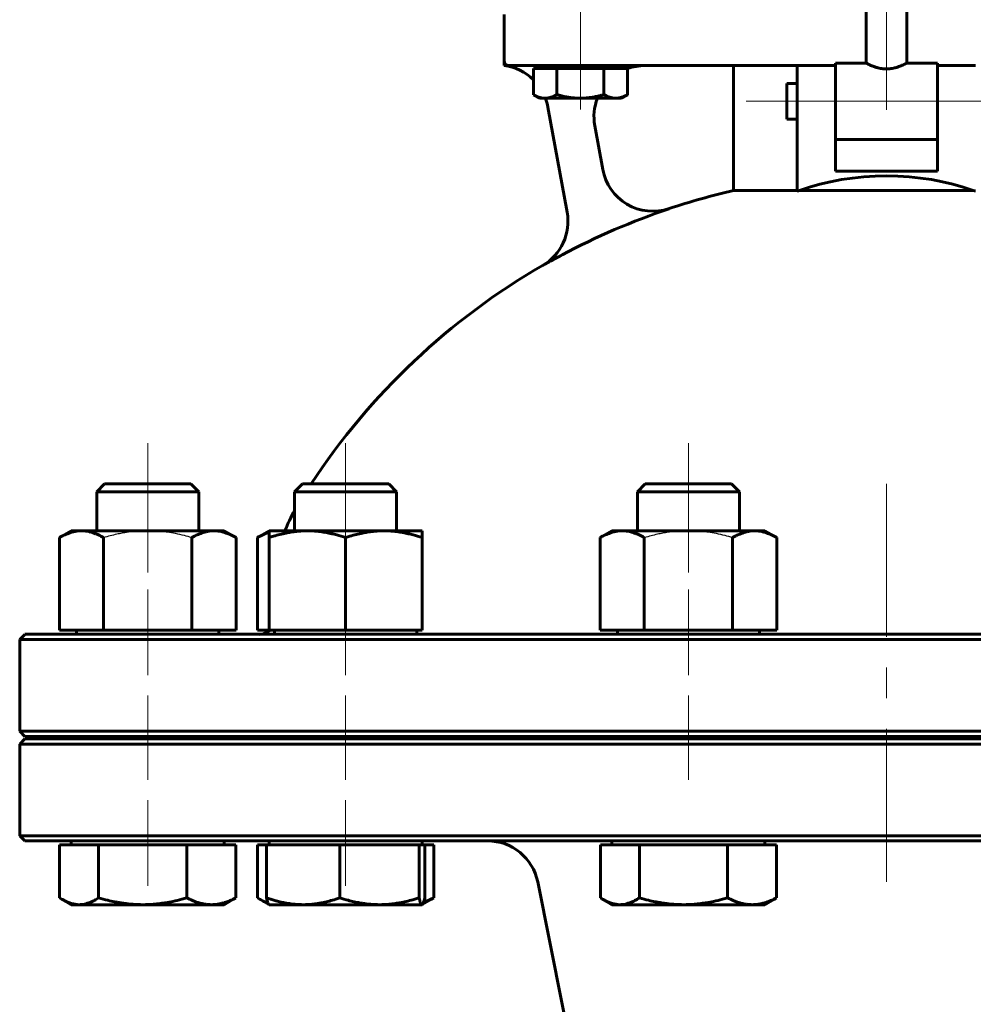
# Model space of a CAD drawing. Header units: millimetres. Extents: x 0 to 594, y 0 to 420.
# Tile 6 of 23: x 138 to 185, y 227 to 275. Entities that reach past the tile are written whole.
import ezdxf

# ---------------------------------------------------------------- set-up
doc = ezdxf.new("R2010")
doc.units = ezdxf.units.MM
for name, pattern in [('K5LT-1', [0]), ('K5LT_AXLED', [12, 7.5, -1.5, 1.5, -1.5]), ('K5LT_BASIC', [0])]:
    doc.linetypes.add(name, pattern=pattern)
doc.layers.add('Системный слой (1)', color=7, linetype='Continuous', true_color=0x6c6c6c)

# ---------------------------------------------------------------- blocks, each defined once
blk = doc.blocks.new('U0')
at = {"layer": 'Системный слой (1)', "color": 143, "linetype": 'K5LT_BASIC', "lineweight": 60, "true_color": 0x33acca}
for p, q in [((138.286, 239.892), (180.536, 239.892)), ((180.536, 239.892), (222.786, 239.892))]:
    blk.add_line(p, q, dxfattribs=at)
blk = doc.blocks.new('U8')
at = {"layer": 'Системный слой (1)', "color": 143, "linetype": 'K5LT_BASIC', "lineweight": 60, "true_color": 0x33acca}
for p, q in [((179.536, 272.892), (178.036, 272.892)), ((183.036, 272.892), (181.536, 272.892))]:
    blk.add_line(p, q, dxfattribs=at)
blk = doc.blocks.new('U10')
at = {"layer": 'Системный слой (1)', "color": 143, "linetype": 'K5LT_BASIC', "lineweight": 60, "true_color": 0x33acca}
for p, q in [((138.286, 234.767), (180.536, 234.767)), ((180.536, 234.767), (222.786, 234.767))]:
    blk.add_line(p, q, dxfattribs=at)
blk = doc.blocks.new('U11')
at = {"layer": 'Системный слой (1)', "color": 143, "linetype": 'K5LT_BASIC', "lineweight": 60, "true_color": 0x33acca}
for p, q in [((180.536, 244.892), (138.286, 244.892)), ((222.786, 244.892), (180.536, 244.892))]:
    blk.add_line(p, q, dxfattribs=at)
blk = doc.blocks.new('U12')
at = {"layer": 'Системный слой (1)', "color": 143, "linetype": 'K5LT_BASIC', "lineweight": 60, "true_color": 0x33acca}
for start, end in [(102.8395, 108.4097), (71.5903, 77.1605), (119.982, 146.6923), (33.3077, 60.018)]:
    blk.add_arc((180.536, 233.733), 33.75, start, end, dxfattribs=at)
blk = doc.blocks.new('U13')
at = {"layer": 'Системный слой (1)', "color": 143, "linetype": 'K5LT_BASIC', "lineweight": 60, "true_color": 0x33acca}
for p, q in [((175.661, 271.017), (175.661, 271.892)), ((175.661, 270.142), (175.661, 271.017))]:
    blk.add_line(p, q, dxfattribs=at)
blk = doc.blocks.new('U15')
at = {"layer": 'Системный слой (1)', "color": 143, "linetype": 'K5LT_BASIC', "lineweight": 60, "true_color": 0x33acca}
for p, q in [((180.536, 239.767), (138.286, 239.767)), ((222.786, 239.767), (180.536, 239.767))]:
    blk.add_line(p, q, dxfattribs=at)
blk = doc.blocks.new('U16')
at = {"layer": 'Системный слой (1)', "color": 143, "linetype": 'K5LT_BASIC', "lineweight": 60, "true_color": 0x33acca}
for start, end in [(90, 109.9501), (158.9004, 190.3559)]:
    blk.add_arc((168.697, 270.267), 2.5, start, end, dxfattribs=at)
blk = doc.blocks.new('U24')
at = {"layer": 'Системный слой (1)', "color": 143, "linetype": 'K5LT_BASIC', "lineweight": 60, "true_color": 0x33acca}
for start, end in [(45.6545, 82.9505), (10.3559, 20.636)]:
    blk.add_arc((161.479, 270.286), 2.5, start, end, dxfattribs=at)
blk = doc.blocks.new('U26')
at = {"layer": 'Системный слой (1)', "color": 143, "linetype": 'K5LT_BASIC', "lineweight": 60, "true_color": 0x33acca}
for p, q in [((163.227, 271.345), (163.235, 271.341)), ((163.235, 271.341), (163.433, 271.243)), ((163.433, 271.243), (163.618, 271.186)), ((163.618, 271.186), (163.798, 271.167))]:
    blk.add_line(p, q, dxfattribs=at)
blk = doc.blocks.new('U30')
at = {"layer": 'Системный слой (1)', "color": 143, "linetype": 'K5LT_BASIC', "lineweight": 60, "true_color": 0x33acca}
for p, q in [((149.699, 231.977), (149.747, 231.946)), ((149.747, 231.946), (149.794, 231.917)), ((149.794, 231.917), (149.84, 231.889)), ((149.84, 231.889), (149.968, 231.821)), ((149.968, 231.821), (150.091, 231.764)), ((150.091, 231.764), (150.211, 231.718))]:
    blk.add_line(p, q, dxfattribs=at)
blk = doc.blocks.new('U35')
at = {"layer": 'Системный слой (1)', "color": 143, "linetype": 'K5LT_BASIC', "lineweight": 60, "true_color": 0x33acca}
for p, q in [((166.51, 231.977), (166.558, 231.946)), ((166.558, 231.946), (166.605, 231.917)), ((166.605, 231.917), (166.651, 231.889)), ((166.651, 231.889), (166.827, 231.797)), ((166.827, 231.797), (167.099, 231.694)), ((167.099, 231.694), (167.364, 231.646)), ((167.364, 231.646), (167.465, 231.642))]:
    blk.add_line(p, q, dxfattribs=at)
blk = doc.blocks.new('U36')
at = {"layer": 'Системный слой (1)', "color": 143, "linetype": 'K5LT_BASIC', "lineweight": 60, "true_color": 0x33acca}
for p, q in [((157.761, 231.642), (157.767, 231.642)), ((157.767, 231.642), (157.772, 231.644)), ((157.772, 231.644), (157.778, 231.646)), ((157.778, 231.646), (157.803, 231.671)), ((157.803, 231.671), (157.844, 231.757)), ((157.844, 231.757), (157.887, 231.902)), ((157.887, 231.902), (157.905, 231.977))]:
    blk.add_line(p, q, dxfattribs=at)
blk = doc.blocks.new('U37')
at = {"layer": 'Системный слой (1)', "color": 143, "linetype": 'K5LT_BASIC', "lineweight": 60, "true_color": 0x33acca}
for p, q in [((139.993, 231.977), (140.041, 231.946)), ((140.041, 231.946), (140.088, 231.917)), ((140.088, 231.917), (140.135, 231.889)), ((140.135, 231.889), (140.31, 231.797)), ((140.31, 231.797), (140.583, 231.694)), ((140.583, 231.694), (140.847, 231.646)), ((140.847, 231.646), (140.949, 231.642))]:
    blk.add_line(p, q, dxfattribs=at)
blk = doc.blocks.new('U42')
at = {"layer": 'Системный слой (1)', "color": 143, "linetype": 'K5LT_BASIC', "lineweight": 60, "true_color": 0x33acca}
for p, q in [((149.891, 249.74), (149.689, 249.632)), ((150.085, 249.826), (149.891, 249.74)), ((150.27, 249.89), (150.085, 249.826))]:
    blk.add_line(p, q, dxfattribs=at)
blk = doc.blocks.new('U45')
at = {"layer": 'Системный слой (1)', "color": 143, "linetype": 'K5LT_BASIC', "lineweight": 60, "true_color": 0x33acca}
for p, q in [((157.846, 231.764), (158.005, 231.822)), ((158.005, 231.822), (158.17, 231.893)), ((158.17, 231.893), (158.34, 231.977))]:
    blk.add_line(p, q, dxfattribs=at)

msp = doc.modelspace()

# ---------------------------------------------------------------- linework, layer by layer
at = {"layer": 'Системный слой (1)', "color": 30, "linetype": 'K5LT_AXLED', "lineweight": 18, "true_color": 0xff8000}
for p, q in [((180.5361, 270.6027), (180.5361, 358.5166)), ((165.5361, 273.2666), (165.5361, 277.3916)), ((165.5361, 270.6166), (165.5361, 274.7666)), ((173.6611, 271.0166), (178.1611, 271.0166)), ((176.0361, 271.0166), (185.0361, 271.0166)), ((182.9111, 271.0166), (187.4111, 271.0166)), ((144.3139, 247.9299), (144.3139, 254.2666)), ((154.0196, 247.9299), (154.0196, 254.2666)), ((170.8304, 254.2666), (170.8304, 247.9299)), ((180.5361, 232.7666), (180.5361, 253.1172)), ((144.3139, 242.8916), (144.3139, 247.0916)), ((154.0196, 242.8916), (154.0196, 247.0916)), ((170.8304, 247.0916), (170.8304, 242.8916)), ((144.3139, 237.7666), (144.3139, 241.8916)), ((154.0196, 237.7666), (154.0196, 241.8916)), ((170.8304, 241.8916), (170.8304, 237.7666)), ((144.3139, 232.5666), (144.3139, 236.7666)), ((154.0196, 232.5666), (154.0196, 236.7666))]:
    msp.add_line(p, q, dxfattribs=at)
at = {"layer": 'Системный слой (1)', "color": 143, "linetype": 'K5LT_BASIC', "lineweight": 60, "true_color": 0x33acca}
for p, q in [((179.5361, 272.8916), (179.5361, 279.0166)), ((181.5361, 272.8916), (181.5361, 279.0166)), ((161.7861, 275.2666), (161.7861, 273.0166)), ((161.7861, 273.0166), (161.7861, 272.7666)), ((162.0361, 272.7666), (164.2861, 272.7666)), ((163.5361, 272.6166), (163.5361, 272.7666)), ((164.2861, 272.7666), (171.5475, 272.7666)), ((167.5361, 272.6166), (167.5361, 272.7666)), ((171.5475, 272.7666), (174.2861, 272.7666)), ((173.0361, 266.6394), (173.0361, 272.7666)), ((174.2861, 272.7666), (176.1611, 272.7666)), ((176.1611, 272.7666), (178.0361, 272.7666)), ((176.1611, 269.4773), (176.1611, 272.7666)), ((178.0361, 272.8916), (178.0361, 269.1571)), ((183.0361, 269.1571), (183.0361, 272.8916)), ((183.0361, 272.7666), (184.9111, 272.7666)), ((163.2267, 272.6166), (163.2267, 271.3452)), ((163.2267, 272.6166), (163.7981, 272.6166)), ((163.7981, 272.6166), (164.3694, 272.6166)), ((164.3694, 272.6166), (165.5241, 272.6166)), ((164.3694, 272.6166), (164.3694, 271.3452)), ((165.5241, 272.6166), (166.6788, 272.6166)), ((166.6788, 272.6166), (166.6788, 271.3452)), ((166.6788, 272.6166), (167.2621, 272.6166)), ((167.2621, 272.6166), (167.8454, 272.6166)), ((167.8454, 272.6166), (167.8454, 271.3452)), ((175.6611, 271.8916), (176.1611, 271.8916)), ((163.5361, 271.1666), (163.2343, 271.3408)), ((167.5361, 271.1666), (167.8378, 271.3408)), ((167.8454, 271.3452), (167.8377, 271.3407)), ((163.7981, 271.1666), (163.5361, 271.1666)), ((165.5241, 271.1666), (163.7981, 271.1666)), ((163.9385, 270.7349), (164.8812, 265.5762)), ((167.2621, 271.1666), (165.5241, 271.1666)), ((167.5361, 271.1666), (167.2621, 271.1666)), ((166.6306, 267.6682), (166.2379, 269.8172)), ((175.6611, 270.1416), (176.1611, 270.1416)), ((176.1611, 266.6284), (176.1611, 269.4773)), ((178.0361, 267.6003), (178.0361, 269.1571)), ((183.0361, 269.1416), (178.0361, 269.1416)), ((183.0361, 269.1571), (183.0361, 267.6003)), ((183.0361, 267.6003), (178.0361, 267.6003)), ((176.1611, 266.6394), (173.0361, 266.6394)), ((184.7977, 266.6394), (176.2745, 266.6394)), ((163.6703, 262.967), (163.6714, 262.9608)), ((142.1973, 252.2666), (141.8139, 251.8832)), ((146.4305, 252.2666), (142.1973, 252.2666)), ((146.4305, 252.2666), (146.8139, 251.8832)), ((151.903, 252.2666), (151.5196, 251.8832)), ((156.1362, 252.2666), (151.903, 252.2666)), ((156.1362, 252.2666), (156.5196, 251.8832)), ((168.7138, 252.2666), (168.3304, 251.8832)), ((172.947, 252.2666), (168.7138, 252.2666)), ((172.947, 252.2666), (173.3304, 251.8832)), ((141.8139, 249.9666), (141.8139, 251.8832)), ((141.8139, 251.8832), (145.4173, 251.8832)), ((145.4173, 251.8832), (146.8139, 251.8832)), ((146.8139, 249.9666), (146.8139, 251.8832)), ((151.5196, 251.8832), (156.0968, 251.8832)), ((151.5196, 249.9666), (151.5196, 251.8832)), ((156.0968, 251.8832), (156.5196, 251.8832)), ((156.5196, 249.9666), (156.5196, 251.8832)), ((168.3304, 249.9666), (168.3304, 251.8832)), ((168.3304, 251.8832), (173.3248, 251.8832)), ((173.3248, 251.8832), (173.3304, 251.8832)), ((173.3304, 249.9666), (173.3304, 251.8832)), ((140.5639, 249.9666), (139.9837, 249.6317)), ((139.9837, 245.0916), (139.9837, 249.6317)), ((140.5639, 249.9666), (141.0663, 249.9666)), ((141.0663, 249.9666), (144.3139, 249.9666)), ((142.1488, 245.0916), (142.1488, 249.6317)), ((144.3139, 249.9666), (147.5615, 249.9666)), ((146.4789, 245.0916), (146.4789, 249.6317)), ((147.5615, 249.9666), (148.0639, 249.9666)), ((148.0639, 249.9666), (148.644, 249.6317)), ((148.644, 245.0916), (148.644, 249.6317)), ((150.2696, 249.9666), (149.6895, 249.6317)), ((149.6895, 245.0916), (149.6895, 249.6317)), ((150.2696, 249.9666), (152.1446, 249.9666)), ((150.2696, 249.6317), (150.2696, 249.9666)), ((150.2696, 245.0916), (150.2696, 249.6317)), ((152.1446, 249.9666), (155.8946, 249.9666)), ((154.0196, 245.0916), (154.0196, 249.6317)), ((155.8946, 249.9666), (157.7696, 249.9666)), ((157.7696, 249.9666), (157.7696, 249.6317)), ((157.7696, 245.0916), (157.7696, 249.6317)), ((167.0804, 249.9666), (166.5002, 249.6317)), ((166.5002, 245.0916), (166.5002, 249.6317)), ((167.0804, 249.9666), (167.5828, 249.9666)), ((167.5828, 249.9666), (170.8304, 249.9666)), ((168.6653, 245.0916), (168.6653, 249.6317)), ((170.8304, 249.9666), (174.078, 249.9666)), ((172.9954, 245.0916), (172.9954, 249.6317)), ((174.078, 249.9666), (174.5804, 249.9666)), ((174.5804, 249.9666), (175.1605, 249.6317)), ((175.1605, 245.0916), (175.1605, 249.6317)), ((138.2861, 244.8916), (138.0361, 244.6416)), ((139.9837, 245.0916), (142.1488, 245.0916)), ((140.8264, 244.8916), (140.8264, 245.0916)), ((142.1488, 245.0916), (146.4789, 245.0916)), ((146.4789, 245.0916), (148.644, 245.0916)), ((147.8014, 244.8916), (147.8014, 245.0916)), ((149.6895, 245.0916), (150.2696, 245.0916)), ((150.2696, 245.0916), (154.0196, 245.0916)), ((150.5321, 244.8916), (150.5321, 245.0916)), ((154.0196, 245.0916), (157.7696, 245.0916)), ((157.5071, 244.8916), (157.5071, 245.0916)), ((166.5002, 245.0916), (168.6653, 245.0916)), ((167.3429, 244.8916), (167.3429, 245.0916)), ((168.6653, 245.0916), (172.9954, 245.0916)), ((172.9954, 245.0916), (175.1605, 245.0916)), ((174.3179, 244.8916), (174.3179, 245.0916)), ((138.0361, 240.1416), (138.0361, 244.6416)), ((138.0361, 244.6416), (180.5361, 244.6416)), ((180.5361, 244.6416), (223.0361, 244.6416)), ((138.2861, 239.8916), (138.0361, 240.1416)), ((180.5361, 240.1416), (138.0361, 240.1416)), ((141.8139, 239.7666), (141.8139, 239.8916)), ((146.8139, 239.7666), (146.8139, 239.8916)), ((150.5361, 239.7666), (150.5361, 239.8916)), ((151.5196, 239.7666), (151.5196, 239.8916)), ((156.5196, 239.7666), (156.5196, 239.8916)), ((168.3304, 239.7666), (168.3304, 239.8916)), ((173.3304, 239.7666), (173.3304, 239.8916)), ((223.0361, 240.1416), (180.5361, 240.1416)), ((138.2861, 239.7666), (138.0361, 239.5166)), ((138.0361, 239.5166), (180.5361, 239.5166)), ((138.0361, 235.0166), (138.0361, 239.5166)), ((180.5361, 239.5166), (223.0361, 239.5166)), ((180.5361, 235.0166), (138.0361, 235.0166)), ((138.2861, 234.7666), (138.0361, 235.0166)), ((139.9933, 234.5666), (140.9489, 234.5666)), ((139.9933, 234.5666), (139.9933, 231.9765)), ((140.5639, 234.5666), (140.5639, 234.7666)), ((140.9489, 234.5666), (141.9045, 234.5666)), ((141.9045, 234.5666), (144.0648, 234.5666)), ((141.9045, 234.5666), (141.9045, 231.9765)), ((144.0648, 234.5666), (146.225, 234.5666)), ((146.225, 234.5666), (147.4297, 234.5666)), ((146.225, 234.5666), (146.225, 231.9765)), ((147.4297, 234.5666), (148.6344, 234.5666)), ((148.0639, 234.5666), (148.0639, 234.7666)), ((148.6344, 234.5666), (148.6344, 231.9765)), ((149.699, 234.5666), (150.134, 234.5666)), ((149.699, 234.5666), (149.699, 231.9765)), ((150.134, 234.5666), (151.933, 234.5666)), ((150.134, 234.5666), (150.134, 231.9765)), ((150.2696, 234.5666), (150.2696, 234.7666)), ((151.933, 234.5666), (153.7319, 234.5666)), ((153.7319, 234.5666), (155.6747, 234.5666)), ((153.7319, 234.5666), (153.7319, 231.9765)), ((155.6747, 234.5666), (157.6175, 234.5666)), ((157.6175, 234.5666), (157.7613, 234.5666)), ((157.6175, 234.5666), (157.6175, 231.9765)), ((157.7613, 234.5666), (157.9051, 234.5666)), ((157.7696, 234.5666), (157.7696, 234.7666)), ((157.9051, 234.5666), (157.9051, 231.9765)), ((157.9051, 234.5666), (158.3401, 234.5666)), ((158.3401, 234.5666), (158.3401, 231.9765)), ((166.5098, 234.5666), (166.5098, 231.9765)), ((166.5098, 234.5666), (167.4654, 234.5666)), ((167.0804, 234.5666), (167.0804, 234.7666)), ((167.4654, 234.5666), (168.421, 234.5666)), ((168.421, 234.5666), (168.421, 231.9765)), ((168.421, 234.5666), (170.5813, 234.5666)), ((170.5813, 234.5666), (172.7415, 234.5666)), ((172.7415, 234.5666), (173.9462, 234.5666)), ((172.7415, 234.5666), (172.7415, 231.9765)), ((173.9462, 234.5666), (175.1509, 234.5666)), ((174.5804, 234.5666), (174.5804, 234.7666)), ((175.1509, 234.5666), (175.1509, 231.9765)), ((223.0361, 235.0166), (180.5361, 235.0166)), ((164.6377, 226.7585), (163.438, 232.7569)), ((140.5639, 231.6416), (140.1348, 231.8893)), ((140.9489, 231.6416), (140.5639, 231.6416)), ((144.0648, 231.6416), (140.9489, 231.6416)), ((147.4297, 231.6416), (144.0648, 231.6416)), ((148.0639, 231.6416), (147.4297, 231.6416)), ((148.0639, 231.6416), (148.493, 231.8893)), ((150.2613, 231.6464), (149.8405, 231.8893)), ((150.2696, 231.6416), (150.2613, 231.6464)), ((151.933, 231.6416), (150.2696, 231.6416)), ((155.6747, 231.6416), (151.933, 231.6416)), ((157.7613, 231.6416), (155.6747, 231.6416)), ((157.7696, 231.6416), (157.7613, 231.6416)), ((157.7696, 231.6416), (157.7779, 231.6464)), ((157.7779, 231.6464), (158.1987, 231.8893)), ((167.0804, 231.6416), (166.6513, 231.8893)), ((167.4654, 231.6416), (167.0804, 231.6416)), ((170.5813, 231.6416), (167.4654, 231.6416)), ((173.9462, 231.6416), (170.5813, 231.6416)), ((174.5804, 231.6416), (173.9462, 231.6416)), ((174.5804, 231.6416), (175.0095, 231.8893))]:
    msp.add_line(p, q, dxfattribs=at)
for centre, radius, start, end in [((162.0361, 273.0166), 0.25, 180, 270), ((169.088, 268.1281), 2.5, 190.3559, 288.40974), ((162.4209, 265.1324), 2.5, 299.98201, 10.3559), ((180.5361, 233.7333), 33.7387, 108.41247, 118.12828), ((158.0361, 247.2541), 7.5, 150.32727, 158.79744), ((149.7861, 245.6416), 0.75, 270, 312.83343), ((160.9866, 232.2666), 2.5, 11.30993, 90), ((-6.9639, 192.4382), 175, 0, 11.309932)]:
    msp.add_arc(centre, radius, start, end, dxfattribs=at)
for centre, major_axis, ratio, start_param, end_param in [((180.5361, 263.3014), (-7.5, 0), 0.5408702, 4.1080525, 5.3167254), ((180.5361, 256.6092), (-21.5096, 0), 0.4757414, -1.3713506, -1.36597), ((180.5361, 256.6092), (-21.5096, 0), 0.4757414, 4.5075626, 4.5129432)]:
    msp.add_ellipse(centre, major_axis=major_axis, ratio=ratio, start_param=start_param, end_param=end_param, dxfattribs=at)
for points, knots in [([(181.5361, 272.8916), (181.5361, 272.8916), (181.533, 272.89), (181.5207, 272.8834), (181.5016, 272.8734), (181.4778, 272.8611), (181.4489, 272.8465), (181.4196, 272.8321), (181.3861, 272.816), (181.3488, 272.7987), (181.3084, 272.7806), (181.2649, 272.762), (181.2141, 272.7413), (181.1553, 272.7188), (181.0816, 272.6934), (181.0075, 272.6708), (180.9229, 272.6484), (180.8386, 272.6304), (180.7492, 272.6163), (180.669, 272.6075), (180.591, 272.6031), (180.5291, 272.6024), (180.4676, 272.6038), (180.3987, 272.6079), (180.3174, 272.617), (180.2262, 272.6318), (180.132, 272.6524), (180.0437, 272.6768), (179.9609, 272.7032), (179.8963, 272.7265), (179.8362, 272.7501), (179.8012, 272.7646), (179.7596, 272.7824), (179.7148, 272.8024), (179.6614, 272.8277), (179.6094, 272.8534), (179.5726, 272.8724), (179.5475, 272.8855), (179.5377, 272.8908), (179.5361, 272.8916), (179.5361, 272.8916)], [0, 0, 0, 0, 1.3525384, 2.3671497, 3.3765936, 4.6953003, 5.3399233, 6.2976214, 7.2628484, 7.9264343, 8.9368617, 9.9355424, 10.5912108, 11.8553594, 13.0726268, 14.2025289, 15.2072083, 16.6984036, 17.652283, 18.765573, 19.8432994, 20.7091065, 21.224227, 22.2856276, 23.4068315, 24.4111512, 25.9189615, 27.2811679, 28.2440797, 29.7542171, 30.5343686, 31.5719059, 31.8265021, 33.0991176, 34.4781651, 35.7430386, 37.6355729, 38.7636505, 40.242411, 41, 41, 41, 41]), ([(163.7981, 271.1666), (163.8241, 271.1666), (163.875, 271.1689), (163.9506, 271.1792), (164.0228, 271.1951), (164.1035, 271.2191), (164.1943, 271.2541), (164.2867, 271.2986), (164.3454, 271.3312), (164.3694, 271.3452)], [0, 0, 0, 0, 1.4810033, 2.8626717, 4.1512844, 5.363168, 7.1127658, 8.8326823, 10, 10, 10, 10]), ([(164.3694, 271.3452), (164.4551, 271.3205), (164.6166, 271.2779), (164.839, 271.2306), (165.0371, 271.1988), (165.2262, 271.1777), (165.3855, 271.1682), (165.4874, 271.1666), (165.5241, 271.1666)], [0, 0, 0, 0, 1.8056861, 3.5183883, 5.1040191, 6.5175992, 8.1093693, 9, 9, 9, 9]), ([(165.5241, 271.1666), (165.5767, 271.1666), (165.6795, 271.1689), (165.8323, 271.1792), (165.9783, 271.1951), (166.1413, 271.2191), (166.3249, 271.2541), (166.5116, 271.2986), (166.6303, 271.3312), (166.6788, 271.3452)], [0, 0, 0, 0, 1.4810033, 2.8626717, 4.1512844, 5.363168, 7.1127658, 8.8326823, 10, 10, 10, 10]), ([(166.6788, 271.3452), (166.722, 271.3205), (166.8036, 271.2779), (166.916, 271.2306), (167.0161, 271.1988), (167.1116, 271.1777), (167.1921, 271.1682), (167.2436, 271.1666), (167.2621, 271.1666)], [0, 0, 0, 0, 1.8056861, 3.5183883, 5.1040191, 6.5175992, 8.1093693, 9, 9, 9, 9]), ([(167.2621, 271.1666), (167.2887, 271.1666), (167.3406, 271.1689), (167.4178, 271.1792), (167.4916, 271.1951), (167.5739, 271.2191), (167.6667, 271.2541), (167.761, 271.2986), (167.821, 271.3312), (167.8454, 271.3452)], [0, 0, 0, 0, 1.4810033, 2.8626717, 4.1512844, 5.363168, 7.1127658, 8.8326823, 10, 10, 10, 10]), ([(164.6301, 263.4872), (164.6017, 263.4717), (164.5632, 263.4512), (164.5147, 263.4254), (164.4843, 263.4091), (164.4418, 263.3863), (164.398, 263.3627), (164.3532, 263.3385), (164.3185, 263.3197), (164.2831, 263.3006), (164.2472, 263.2811), (164.211, 263.2614), (164.1746, 263.2416), (164.1382, 263.2217), (164.1021, 263.2018), (164.0666, 263.1823), (164.0001, 263.1456), (163.9275, 263.1051), (163.8511, 263.0623), (163.8084, 263.0383), (163.7472, 263.0038), (163.7046, 262.9797), (163.6714, 262.9608)], [0, 0, 0, 0, 1.9213468, 2.5882469, 3.2646898, 3.9720421, 5.4612946, 6.2318022, 7.026473, 7.8342297, 8.6614384, 9.4942509, 10.3359264, 11.1836157, 12.0314189, 12.8709252, 13.6813746, 16.737466, 18.125676, 19.4309957, 20.0527147, 23, 23, 23, 23]), ([(141.0663, 249.9666), (141.013, 249.9666), (140.9105, 249.9616), (140.7545, 249.9393), (140.6072, 249.9047), (140.4515, 249.8553), (140.2884, 249.7903), (140.1279, 249.7124), (140.0238, 249.6548), (139.9837, 249.6317)], [0, 0, 0, 0, 1.5318766, 2.9653804, 4.5173337, 5.7591882, 7.3597892, 9.0006567, 10, 10, 10, 10]), ([(142.1488, 249.6317), (142.0618, 249.6819), (141.929, 249.7514), (141.7742, 249.8185), (141.678, 249.8548), (141.5979, 249.8818), (141.5152, 249.9062), (141.4042, 249.9332), (141.2736, 249.9557), (141.1541, 249.9654), (141.0851, 249.9666), (141.0663, 249.9666)], [0, 0, 0, 0, 2.6025946, 4.1246254, 5.0352998, 5.7974786, 6.8183116, 7.8482642, 9.6128391, 11.3493504, 12, 12, 12, 12]), ([(147.5615, 249.9666), (147.5082, 249.9666), (147.4057, 249.9616), (147.2497, 249.9393), (147.1024, 249.9047), (146.9466, 249.8553), (146.7836, 249.7903), (146.6231, 249.7124), (146.519, 249.6548), (146.4789, 249.6317)], [0, 0, 0, 0, 1.5318766, 2.9653804, 4.5173337, 5.7591882, 7.3597892, 9.0006567, 10, 10, 10, 10]), ([(148.644, 249.6317), (148.557, 249.6819), (148.4242, 249.7514), (148.2693, 249.8185), (148.1732, 249.8548), (148.0931, 249.8818), (148.0104, 249.9062), (147.8994, 249.9332), (147.7688, 249.9557), (147.6493, 249.9654), (147.5803, 249.9666), (147.5615, 249.9666)], [0, 0, 0, 0, 2.6025946, 4.1246254, 5.0352998, 5.7974786, 6.8183116, 7.8482642, 9.6128391, 11.3493504, 12, 12, 12, 12]), ([(152.1446, 249.9666), (152.0523, 249.9666), (151.8748, 249.9616), (151.6046, 249.9393), (151.3495, 249.9047), (151.0797, 249.8553), (150.7973, 249.7903), (150.5192, 249.7124), (150.339, 249.6548), (150.2696, 249.6317)], [0, 0, 0, 0, 1.5318766, 2.9653804, 4.5173337, 5.7591882, 7.3597892, 9.0006567, 10, 10, 10, 10]), ([(154.0196, 249.6317), (153.8689, 249.6819), (153.6389, 249.7514), (153.3707, 249.8185), (153.2041, 249.8548), (153.0654, 249.8818), (152.9222, 249.9062), (152.7299, 249.9332), (152.5036, 249.9557), (152.2968, 249.9654), (152.1772, 249.9666), (152.1446, 249.9666)], [0, 0, 0, 0, 2.6025946, 4.1246254, 5.0352998, 5.7974786, 6.8183116, 7.8482642, 9.6128391, 11.3493504, 12, 12, 12, 12]), ([(155.8946, 249.9666), (155.8023, 249.9666), (155.6248, 249.9616), (155.3546, 249.9393), (155.0995, 249.9047), (154.8297, 249.8553), (154.5473, 249.7903), (154.2692, 249.7124), (154.089, 249.6548), (154.0196, 249.6317)], [0, 0, 0, 0, 1.5318766, 2.9653804, 4.5173337, 5.7591882, 7.3597892, 9.0006567, 10, 10, 10, 10]), ([(157.7696, 249.6317), (157.6189, 249.6819), (157.3889, 249.7514), (157.1207, 249.8185), (156.9541, 249.8548), (156.8154, 249.8818), (156.6722, 249.9062), (156.4799, 249.9332), (156.2536, 249.9557), (156.0468, 249.9654), (155.9272, 249.9666), (155.8946, 249.9666)], [0, 0, 0, 0, 2.6025946, 4.1246254, 5.0352998, 5.7974786, 6.8183116, 7.8482642, 9.6128391, 11.3493504, 12, 12, 12, 12]), ([(167.5828, 249.9666), (167.5295, 249.9666), (167.427, 249.9616), (167.271, 249.9393), (167.1237, 249.9047), (166.968, 249.8553), (166.8049, 249.7903), (166.6444, 249.7124), (166.5403, 249.6548), (166.5002, 249.6317)], [0, 0, 0, 0, 1.5318766, 2.9653804, 4.5173337, 5.7591882, 7.3597892, 9.0006567, 10, 10, 10, 10]), ([(168.6653, 249.6317), (168.5783, 249.6819), (168.4455, 249.7514), (168.2907, 249.8185), (168.1945, 249.8548), (168.1144, 249.8818), (168.0317, 249.9062), (167.9207, 249.9332), (167.7901, 249.9557), (167.6706, 249.9654), (167.6016, 249.9666), (167.5828, 249.9666)], [0, 0, 0, 0, 2.6025946, 4.1246254, 5.0352998, 5.7974786, 6.8183116, 7.8482642, 9.6128391, 11.3493504, 12, 12, 12, 12]), ([(174.078, 249.9666), (174.0247, 249.9666), (173.9222, 249.9616), (173.7662, 249.9393), (173.6189, 249.9047), (173.4631, 249.8553), (173.3001, 249.7903), (173.1396, 249.7124), (173.0355, 249.6548), (172.9954, 249.6317)], [0, 0, 0, 0, 1.5318766, 2.9653804, 4.5173337, 5.7591882, 7.3597892, 9.0006567, 10, 10, 10, 10]), ([(175.1605, 249.6317), (175.0735, 249.6819), (174.9407, 249.7514), (174.7859, 249.8185), (174.6897, 249.8548), (174.6096, 249.8818), (174.5269, 249.9062), (174.4159, 249.9332), (174.2853, 249.9557), (174.1658, 249.9654), (174.0968, 249.9666), (174.078, 249.9666)], [0, 0, 0, 0, 2.6025946, 4.1246254, 5.0352998, 5.7974786, 6.8183116, 7.8482642, 9.6128391, 11.3493504, 12, 12, 12, 12]), ([(140.9489, 231.6416), (140.9959, 231.6416), (141.0864, 231.6467), (141.2241, 231.6689), (141.3541, 231.7035), (141.4916, 231.7529), (141.6355, 231.8179), (141.7772, 231.8958), (141.8691, 231.9534), (141.9045, 231.9765)], [0, 0, 0, 0, 1.5318766, 2.9653804, 4.5173337, 5.7591882, 7.3597892, 9.0006567, 10, 10, 10, 10]), ([(141.9045, 231.9765), (142.06, 231.9315), (142.3261, 231.861), (142.6358, 231.7928), (142.844, 231.7534), (143.0039, 231.7264), (143.1688, 231.702), (143.3904, 231.675), (143.6511, 231.6525), (143.8894, 231.6428), (144.0271, 231.6416), (144.0648, 231.6416)], [0, 0, 0, 0, 2.3311342, 4.1246254, 5.0352998, 5.7974786, 6.8183116, 7.8482642, 9.6128391, 11.3493504, 12, 12, 12, 12]), ([(144.0648, 231.6416), (144.171, 231.6416), (144.3756, 231.6467), (144.6869, 231.6689), (144.959, 231.7009), (145.2464, 231.7453), (145.5696, 231.8069), (145.9119, 231.8888), (146.1451, 231.9534), (146.225, 231.9765)], [0, 0, 0, 0, 1.5318766, 2.9653804, 4.5173337, 5.4459308, 7.0353353, 9.0006567, 10, 10, 10, 10]), ([(146.225, 231.9765), (146.3219, 231.9263), (146.4696, 231.8568), (146.642, 231.7897), (146.749, 231.7534), (146.8381, 231.7264), (146.9301, 231.702), (147.0537, 231.675), (147.199, 231.6525), (147.332, 231.6428), (147.4088, 231.6416), (147.4297, 231.6416)], [0, 0, 0, 0, 2.6025946, 4.1246254, 5.0352998, 5.7974786, 6.8183116, 7.8482642, 9.6128391, 11.3493504, 12, 12, 12, 12]), ([(147.4297, 231.6416), (147.489, 231.6416), (147.6031, 231.6467), (147.7767, 231.6689), (147.9406, 231.7035), (148.1139, 231.7529), (148.2954, 231.8179), (148.474, 231.8958), (148.5898, 231.9534), (148.6344, 231.9765)], [0, 0, 0, 0, 1.5318766, 2.9653804, 4.5173337, 5.7591882, 7.3597892, 9.0006567, 10, 10, 10, 10]), ([(150.134, 231.9765), (150.2787, 231.9263), (150.4993, 231.8568), (150.7566, 231.7897), (150.9165, 231.7534), (151.0495, 231.7264), (151.1869, 231.702), (151.3714, 231.675), (151.5885, 231.6525), (151.787, 231.6428), (151.9017, 231.6416), (151.933, 231.6416)], [0, 0, 0, 0, 2.6025946, 4.1246254, 5.0352998, 5.7974786, 6.8183116, 7.8482642, 9.6128391, 11.3493504, 12, 12, 12, 12]), ([(150.2613, 231.6464), (150.2531, 231.6511), (150.2369, 231.6673), (150.2138, 231.7093), (150.1911, 231.7669), (150.1654, 231.8483), (150.1459, 231.925), (150.134, 231.9765)], [0, 0, 0, 0, 1.6106982, 3.2172044, 4.5373053, 5.9790175, 8, 8, 8, 8]), ([(151.933, 231.6416), (152.0215, 231.6416), (152.1918, 231.6467), (152.4511, 231.6689), (152.6958, 231.7035), (152.9547, 231.7529), (153.2256, 231.8179), (153.4924, 231.8958), (153.6654, 231.9534), (153.7319, 231.9765)], [0, 0, 0, 0, 1.5318766, 2.9653804, 4.5173337, 5.7591882, 7.3597892, 9.0006567, 10, 10, 10, 10]), ([(153.7319, 231.9765), (153.8718, 231.9315), (154.1111, 231.861), (154.3896, 231.7928), (154.5769, 231.7534), (154.7206, 231.7264), (154.869, 231.702), (155.0683, 231.675), (155.3027, 231.6525), (155.517, 231.6428), (155.6409, 231.6416), (155.6747, 231.6416)], [0, 0, 0, 0, 2.3311342, 4.1246254, 5.0352998, 5.7974786, 6.8183116, 7.8482642, 9.6128391, 11.3493504, 12, 12, 12, 12]), ([(155.6747, 231.6416), (155.7703, 231.6416), (155.9542, 231.6467), (156.2342, 231.6689), (156.4985, 231.7035), (156.7781, 231.7529), (157.0707, 231.8179), (157.3588, 231.8958), (157.5456, 231.9534), (157.6175, 231.9765)], [0, 0, 0, 0, 1.5318766, 2.9653804, 4.5173337, 5.7591882, 7.3597892, 9.0006567, 10, 10, 10, 10]), ([(157.6175, 231.9765), (157.629, 231.9263), (157.6467, 231.8568), (157.6672, 231.7897), (157.68, 231.7534), (157.6907, 231.7264), (157.7017, 231.702), (157.7164, 231.675), (157.7338, 231.6525), (157.7496, 231.6428), (157.7588, 231.6416), (157.7613, 231.6416)], [0, 0, 0, 0, 2.6025946, 4.1246254, 5.0352998, 5.7974786, 6.8183116, 7.8482642, 9.6128391, 11.3493504, 12, 12, 12, 12]), ([(167.4654, 231.6416), (167.5124, 231.6416), (167.6029, 231.6467), (167.7406, 231.6689), (167.8706, 231.7035), (168.0081, 231.7529), (168.152, 231.8179), (168.2937, 231.8958), (168.3856, 231.9534), (168.421, 231.9765)], [0, 0, 0, 0, 1.5318766, 2.9653804, 4.5173337, 5.7591882, 7.3597892, 9.0006567, 10, 10, 10, 10]), ([(168.421, 231.9765), (168.5765, 231.9315), (168.8426, 231.861), (169.1523, 231.7928), (169.3605, 231.7534), (169.5204, 231.7264), (169.6854, 231.702), (169.9069, 231.675), (170.1676, 231.6525), (170.4059, 231.6428), (170.5436, 231.6416), (170.5813, 231.6416)], [0, 0, 0, 0, 2.3311342, 4.1246254, 5.0352998, 5.7974786, 6.8183116, 7.8482642, 9.6128391, 11.3493504, 12, 12, 12, 12]), ([(170.5813, 231.6416), (170.6875, 231.6416), (170.8921, 231.6467), (171.2034, 231.6689), (171.4755, 231.7009), (171.7629, 231.7453), (172.0861, 231.8069), (172.4284, 231.8888), (172.6616, 231.9534), (172.7415, 231.9765)], [0, 0, 0, 0, 1.5318766, 2.9653804, 4.5173337, 5.4459308, 7.0353353, 9.0006567, 10, 10, 10, 10]), ([(172.7415, 231.9765), (172.8384, 231.9263), (172.9861, 231.8568), (173.1585, 231.7897), (173.2655, 231.7534), (173.3546, 231.7264), (173.4466, 231.702), (173.5702, 231.675), (173.7156, 231.6525), (173.8485, 231.6428), (173.9253, 231.6416), (173.9462, 231.6416)], [0, 0, 0, 0, 2.6025946, 4.1246254, 5.0352998, 5.7974786, 6.8183116, 7.8482642, 9.6128391, 11.3493504, 12, 12, 12, 12]), ([(173.9462, 231.6416), (174.0055, 231.6416), (174.1196, 231.6467), (174.2932, 231.6689), (174.4571, 231.7035), (174.6304, 231.7529), (174.8119, 231.8179), (174.9905, 231.8958), (175.1063, 231.9534), (175.1509, 231.9765)], [0, 0, 0, 0, 1.5318766, 2.9653804, 4.5173337, 5.7591882, 7.3597892, 9.0006567, 10, 10, 10, 10])]:
    msp.add_open_spline(points, degree=3, knots=knots, dxfattribs=at)
at = {"layer": 'Системный слой (1)', "color": 7, "linetype": 'K5LT-1'}
for points, knots in [([(166.6306, 267.6682), (166.6374, 267.6312), (166.6526, 267.5574), (166.6759, 267.4653), (166.6976, 267.3908), (166.7152, 267.3353), (166.7342, 267.2799), (166.7735, 267.173), (166.8193, 267.0679), (166.869, 266.9691), (166.9036, 266.904), (166.9447, 266.8324), (166.9861, 266.7664), (167.0186, 266.7172), (167.0462, 266.6771), (167.0751, 266.637), (167.1159, 266.5825), (167.1597, 266.5277), (167.2064, 266.4731), (167.2779, 266.3929), (167.355, 266.3154), (167.4342, 266.2438), (167.4881, 266.1972), (167.5485, 266.1482), (167.6143, 266.0987), (167.6623, 266.0646), (167.6999, 266.0391), (167.7371, 266.0145), (167.8041, 265.9722), (167.8837, 265.9264), (167.966, 265.8836), (168.0391, 265.848), (168.1261, 265.8094), (168.2102, 265.7764), (168.2773, 265.7525), (168.3448, 265.7301), (168.4194, 265.708), (168.4991, 265.6874), (168.5557, 265.6745), (168.599, 265.6655), (168.64, 265.6576), (168.6922, 265.6485), (168.7562, 265.639), (168.8245, 265.6307), (168.8849, 265.6251), (168.9361, 265.6215), (168.9974, 265.6182), (169.0825, 265.6161), (169.1731, 265.6178), (169.244, 265.6214), (169.3148, 265.6265), (169.392, 265.6346), (169.4735, 265.6461), (169.5335, 265.6563), (169.5836, 265.6659), (169.6391, 265.6776), (169.6952, 265.6909), (169.7517, 265.7059), (169.7944, 265.718), (169.8372, 265.731), (169.8655, 265.7401), (169.8795, 265.7448)], [0, 0, 0, 0, 0.04403, 0.08806, 0.1095583, 0.1310566, 0.1525549, 0.1740532, 0.2569607, 0.2776876, 0.2984145, 0.3398683, 0.3722413, 0.3911696, 0.4100979, 0.4290262, 0.4479544, 0.4876628, 0.507517, 0.5273712, 0.606788, 0.6266422, 0.6464964, 0.6862048, 0.7143922, 0.7425797, 0.7556722, 0.7687646, 0.7949496, 0.8473194, 0.8725124, 0.8977053, 0.9374125, 0.9771196, 0.9969732, 1.0168268, 1.0565339, 1.0846899, 1.1128459, 1.1251363, 1.1374267, 1.1620074, 1.1865882, 1.211169, 1.2395678, 1.2537673, 1.2679667, 1.3076725, 1.3473782, 1.3672311, 1.387084, 1.4267898, 1.4546625, 1.4825352, 1.4991002, 1.5156651, 1.548795, 1.56536, 1.5819249, 1.5984899, 1.6150548, 1.6150548, 1.6150548, 1.6150548]), ([(144.3139, 249.9666), (144.2928, 249.9666), (144.2509, 249.9664), (144.1887, 249.9655), (144.1268, 249.964), (144.0441, 249.9612), (143.9405, 249.9563), (143.7748, 249.9453), (143.5671, 249.9256), (143.3147, 249.8926), (143.0576, 249.8498), (142.7802, 249.7942), (142.4797, 249.7234), (142.2609, 249.664), (142.1488, 249.6317)], [0.87856458, 0.87856458, 0.87856458, 0.87856458, 0.90488943, 0.93121427, 0.95753912, 0.98386397, 1.03651367, 1.08916336, 1.19446275, 1.29976215, 1.40573414, 1.51170614, 1.63441765, 1.75712916, 1.75712916, 1.75712916, 1.75712916]), ([(146.4789, 249.6317), (146.3538, 249.6678), (146.0814, 249.7412), (145.6834, 249.8304), (145.3225, 249.8922), (145.016, 249.9307), (144.8054, 249.949), (144.6452, 249.9585), (144.5534, 249.9624), (144.4798, 249.9646), (144.4248, 249.9657), (144.3696, 249.9665), (144.3325, 249.9666), (144.3139, 249.9666)], [0, 0, 0, 0, 0.13693375, 0.30643696, 0.47115426, 0.58142943, 0.69170461, 0.7384196, 0.78513459, 0.80849209, 0.83184959, 0.85520708, 0.87856458, 0.87856458, 0.87856458, 0.87856458]), ([(170.8304, 249.9666), (170.8093, 249.9666), (170.7674, 249.9664), (170.7052, 249.9655), (170.6433, 249.964), (170.5606, 249.9612), (170.457, 249.9563), (170.2913, 249.9453), (170.0836, 249.9256), (169.8312, 249.8926), (169.5741, 249.8498), (169.2967, 249.7942), (168.9962, 249.7234), (168.7774, 249.664), (168.6653, 249.6317)], [0.87856458, 0.87856458, 0.87856458, 0.87856458, 0.90488943, 0.93121427, 0.95753912, 0.98386397, 1.03651367, 1.08916336, 1.19446275, 1.29976215, 1.40573414, 1.51170614, 1.63441765, 1.75712916, 1.75712916, 1.75712916, 1.75712916]), ([(172.9954, 249.6317), (172.8703, 249.6678), (172.598, 249.7412), (172.1999, 249.8304), (171.839, 249.8922), (171.5325, 249.9307), (171.322, 249.949), (171.1617, 249.9585), (171.0699, 249.9624), (170.9963, 249.9646), (170.9413, 249.9657), (170.8861, 249.9665), (170.849, 249.9666), (170.8304, 249.9666)], [0, 0, 0, 0, 0.13693375, 0.30643696, 0.47115426, 0.58142943, 0.69170461, 0.7384196, 0.78513459, 0.80849209, 0.83184959, 0.85520708, 0.87856458, 0.87856458, 0.87856458, 0.87856458])]:
    msp.add_open_spline(points, degree=3, knots=knots, dxfattribs=at)
at = {"layer": 'Системный слой (1)', "color": 143, "linetype": 'K5LT_BASIC', "lineweight": 60, "true_color": 0x33acca}
for points in [[(148.6344, 231.9765), (148.5862, 231.945), (148.5391, 231.9159), (148.4929, 231.8893)], [(158.3401, 231.9765), (158.2919, 231.945), (158.2448, 231.9159), (158.1987, 231.8893)], [(175.1509, 231.9765), (175.1027, 231.945), (175.0556, 231.9159), (175.0095, 231.8893)]]:
    msp.add_open_spline(points, degree=3, dxfattribs=at)

# ---------------------------------------------------------------- block references
at = {"layer": 'Системный слой (1)'}
for name in ['U24', 'U16', 'U8', 'U13', 'U26', 'U12', 'U42', 'U11', 'U0', 'U15', 'U10', 'U37', 'U30', 'U36', 'U45', 'U35']:
    msp.add_blockref(name, (0, 0), dxfattribs=at)

doc.saveas('drawing.dxf')
